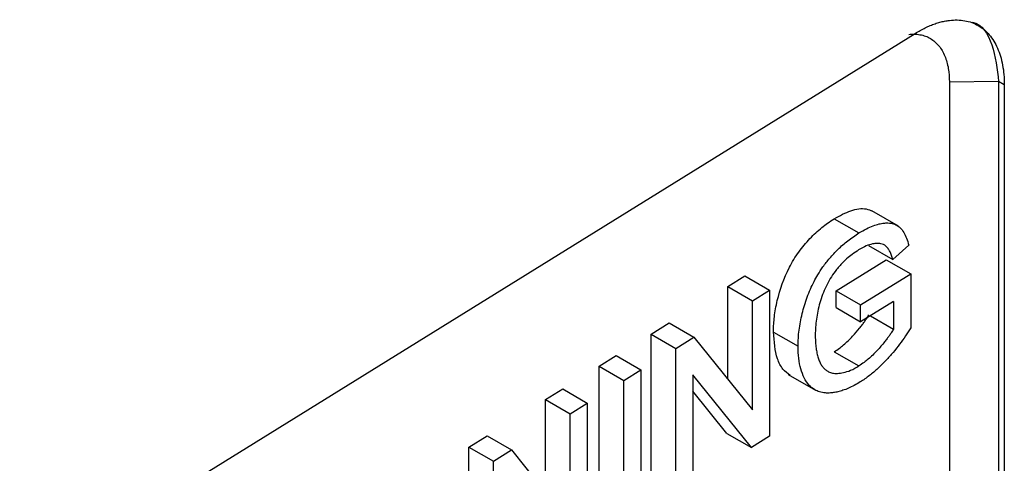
# Model space of a CAD drawing. Header units: millimetres. Extents: x -155 to 1130, y -373 to 1265.
# Tile 187 of 198: x 1060 to 1083, y 953 to 963. Entities that reach past the tile are written whole.
import ezdxf

# ---------------------------------------------------------------- set-up
doc = ezdxf.new("R2010")
doc.units = ezdxf.units.MM

msp = doc.modelspace()

# ---------------------------------------------------------------- linework, layer by layer
at = {"color": 7, "linetype": 'Continuous', "lineweight": 25}
for p, q in [((1044.203, 940.176), (1081.03, 962.975)), ((1082.945, 961.867), (1081.814, 961.856)), ((1081.814, 961.856), (1081.814, 945.525)), ((1083.076, 961.791), (1082.945, 961.867)), ((1082.945, 961.867), (1082.945, 945.537)), ((1083.076, 961.791), (1083.076, 945.461)), ((1080.647, 958.545), (1080.033, 958.9)), ((1079.17, 958.718), (1079.736, 958.391)), ((1079.952, 958.105), (1080.518, 957.778)), ((1080.879, 958.111), (1080.518, 957.778)), ((1079.209, 957.065), (1080.359, 957.777)), ((1080.359, 957.777), (1080.925, 957.45)), ((1079.775, 956.738), (1080.925, 957.45)), ((1080.925, 957.45), (1080.925, 956.209)), ((1076.72, 957.158), (1077.115, 957.403)), ((1077.115, 957.403), (1077.681, 957.076)), ((1076.72, 955.032), (1076.72, 957.158)), ((1076.72, 957.158), (1077.286, 956.832)), ((1077.286, 956.832), (1077.681, 957.076)), ((1077.681, 957.076), (1077.681, 953.721)), ((1079.209, 956.678), (1079.209, 957.065)), ((1079.209, 957.065), (1079.775, 956.738)), ((1077.286, 954.328), (1077.286, 956.832)), ((1080.53, 956.818), (1079.775, 956.351)), ((1080.53, 956.818), (1080.53, 956.182)), ((1079.209, 956.678), (1079.775, 956.351)), ((1079.775, 956.351), (1079.775, 956.738)), ((1074.958, 956.068), (1075.376, 956.326)), ((1075.376, 956.326), (1075.942, 956)), ((1079.998, 956.489), (1080.53, 956.182)), ((1074.958, 952.712), (1074.958, 956.068)), ((1074.958, 956.068), (1075.524, 955.741)), ((1077.771, 956.115), (1078.337, 955.789)), ((1075.524, 955.741), (1075.942, 956)), ((1075.942, 956), (1077.286, 954.328)), ((1075.524, 952.386), (1075.524, 955.741)), ((1079.167, 955.662), (1079.733, 955.336)), ((1073.763, 955.328), (1074.158, 955.573)), ((1074.158, 955.573), (1074.724, 955.246)), ((1073.763, 951.972), (1073.763, 955.328)), ((1073.763, 955.328), (1074.329, 955.001)), ((1074.329, 955.001), (1074.724, 955.246)), ((1074.724, 955.246), (1074.724, 951.89)), ((1074.329, 951.646), (1074.329, 955.001)), ((1077.263, 953.462), (1075.919, 955.134)), ((1075.919, 955.134), (1075.919, 952.63)), ((1078.111, 955.142), (1078.736, 954.781)), ((1072.532, 954.566), (1072.927, 954.811)), ((1072.927, 954.811), (1073.493, 954.484)), ((1076.697, 953.789), (1075.919, 954.757)), ((1072.532, 952.439), (1072.532, 954.566)), ((1072.532, 954.566), (1073.098, 954.239)), ((1073.098, 954.239), (1073.493, 954.484)), ((1073.493, 954.484), (1073.493, 951.128)), ((1073.098, 951.735), (1073.098, 954.239)), ((1070.77, 953.475), (1071.188, 953.734)), ((1071.188, 953.734), (1071.754, 953.407)), ((1076.697, 953.789), (1077.263, 953.462)), ((1077.681, 953.721), (1077.263, 953.462)), ((1070.77, 950.12), (1070.77, 953.475)), ((1070.77, 953.475), (1071.336, 953.148)), ((1071.336, 953.148), (1071.754, 953.407)), ((1071.754, 953.407), (1073.098, 951.735)), ((1071.336, 949.793), (1071.336, 953.148))]:
    msp.add_line(p, q, dxfattribs=at)
for points, knots in [([(1081.03, 962.975), (1081.069, 962.998), (1081.146, 963.044), (1081.26, 963.103), (1081.374, 963.154), (1081.486, 963.197), (1081.596, 963.231), (1081.706, 963.257), (1081.903, 963.288), (1082.175, 963.284), (1082.486, 963.169), (1082.742, 962.956), (1082.9, 962.699), (1082.991, 962.453), (1083.04, 962.25), (1083.071, 962.03), (1083.075, 961.871), (1083.076, 961.791)], [0, 0, 0, 0, 0.0360134, 0.0717479, 0.107316, 0.1428317, 0.1784095, 0.2141633, 0.2502053, 0.3749544, 0.4998216, 0.6245153, 0.7493262, 0.8115972, 0.8742244, 0.9372007, 1, 1, 1, 1]), ([(1082.339, 963.232), (1082.34, 963.232), (1082.563, 963.191), (1082.839, 962.743), (1082.91, 962.159), (1082.945, 961.867)], [0, 0, 0, 0, 0.000628, 0.500351, 1, 1, 1, 1]), ([(1080.882, 962.949), (1080.924, 962.954), (1081.012, 962.959), (1081.14, 962.948), (1081.266, 962.914), (1081.419, 962.841), (1081.58, 962.701), (1081.718, 962.464), (1081.797, 962.179), (1081.814, 961.965), (1081.814, 961.856)], [0.25, 0.25, 0.25, 0.25, 0.3072751, 0.372579, 0.4385347, 0.5047949, 0.6350861, 0.7625095, 0.8847378, 1, 1, 1, 1]), ([(1079.17, 958.718), (1079.297, 958.787), (1079.552, 958.926), (1079.857, 958.973), (1079.999, 958.911), (1080.045, 958.891)], [0, 0, 0, 0, 0.402085, 0.806524, 1, 1, 1, 1]), ([(1077.771, 956.115), (1077.772, 956.177), (1077.775, 956.292), (1077.791, 956.471), (1077.819, 956.65), (1077.896, 957.024), (1078.033, 957.42), (1078.237, 957.783), (1078.39, 958.012), (1078.563, 958.218), (1078.744, 958.397), (1078.88, 958.515), (1079.023, 958.622), (1079.118, 958.684), (1079.17, 958.718)], [0, 0, 0, 0, 0.067344, 0.124972, 0.187059, 0.249525, 0.499086, 0.56035, 0.623666, 0.748893, 0.810721, 0.874216, 0.931489, 1, 1, 1, 1]), ([(1079.736, 958.391), (1079.794, 958.425), (1079.904, 958.49), (1080.059, 958.557), (1080.192, 958.598), (1080.305, 958.619), (1080.397, 958.623), (1080.49, 958.615), (1080.59, 958.586), (1080.689, 958.513), (1080.77, 958.407), (1080.835, 958.271), (1080.864, 958.165), (1080.879, 958.111)], [0, 0, 0, 0, 0.113039, 0.214291, 0.303813, 0.381495, 0.447307, 0.501367, 0.593687, 0.689438, 0.789263, 0.892782, 1, 1, 1, 1]), ([(1078.337, 955.789), (1078.338, 955.849), (1078.34, 955.97), (1078.359, 956.157), (1078.389, 956.347), (1078.43, 956.537), (1078.481, 956.726), (1078.544, 956.914), (1078.618, 957.098), (1078.7, 957.271), (1078.795, 957.444), (1078.915, 957.625), (1079.069, 957.823), (1079.26, 958.027), (1079.486, 958.227), (1079.65, 958.334), (1079.736, 958.391)], [0, 0, 0, 0, 0.065976, 0.130934, 0.194959, 0.258058, 0.320121, 0.381089, 0.44106, 0.500211, 0.553379, 0.618988, 0.696175, 0.785262, 0.886607, 1, 1, 1, 1]), ([(1080.518, 957.778), (1080.507, 957.81), (1080.488, 957.874), (1080.452, 957.961), (1080.408, 958.031), (1080.359, 958.089), (1080.302, 958.125), (1080.235, 958.146), (1080.152, 958.153), (1080.04, 958.14), (1079.896, 958.096), (1079.787, 958.033), (1079.728, 958)], [0, 0, 0, 0, 0.0951259, 0.185394, 0.2715131, 0.3531618, 0.4293094, 0.5008325, 0.5864575, 0.6984769, 0.8362378, 1, 1, 1, 1]), ([(1079.728, 958), (1079.679, 957.968), (1079.587, 957.907), (1079.458, 957.804), (1079.35, 957.699), (1079.263, 957.601), (1079.171, 957.487), (1079.074, 957.344), (1078.978, 957.163), (1078.895, 956.975), (1078.856, 956.849), (1078.837, 956.785)], [0, 0, 0, 0, 0.131447, 0.247311, 0.347405, 0.432029, 0.501272, 0.624359, 0.748461, 0.873819, 1, 1, 1, 1]), ([(1078.837, 956.785), (1078.821, 956.722), (1078.788, 956.596), (1078.756, 956.411), (1078.736, 956.227), (1078.734, 956.11), (1078.732, 956.051)], [0, 0, 0, 0, 0.245151, 0.493538, 0.745146, 1, 1, 1, 1]), ([(1079.167, 955.662), (1079.208, 955.689), (1079.28, 955.738), (1079.387, 955.821), (1079.488, 955.914), (1079.611, 956.04), (1079.718, 956.164), (1079.807, 956.277), (1079.86, 956.348), (1079.912, 956.425), (1079.946, 956.479), (1079.964, 956.509)], [0, 0, 0, 0, 0.139158, 0.250907, 0.372486, 0.500278, 0.699629, 0.778585, 0.849851, 0.916603, 1, 1, 1, 1]), ([(1078.154, 955.12), (1078.096, 955.163), (1077.974, 955.255), (1077.814, 955.57), (1077.788, 955.898), (1077.771, 956.115)], [0, 0, 0, 0, 0.2342584, 0.4944911, 1, 1, 1, 1]), ([(1080.53, 956.182), (1080.512, 956.154), (1080.481, 956.102), (1080.432, 956.029), (1080.381, 955.961), (1080.291, 955.845), (1080.181, 955.717), (1080.054, 955.587), (1079.953, 955.495), (1079.846, 955.411), (1079.774, 955.363), (1079.733, 955.336)], [0, 0, 0, 0, 0.080002, 0.143217, 0.209724, 0.285681, 0.500118, 0.627042, 0.748711, 0.860409, 1, 1, 1, 1]), ([(1080.925, 956.209), (1080.886, 956.148), (1080.803, 956.021), (1080.669, 955.833), (1080.519, 955.643), (1080.353, 955.455), (1080.171, 955.275), (1079.974, 955.105), (1079.837, 955.015), (1079.767, 954.969)], [0, 0, 0, 0, 0.119117, 0.246153, 0.381134, 0.523979, 0.674694, 0.833401, 1, 1, 1, 1]), ([(1078.732, 956.051), (1078.733, 956.004), (1078.734, 955.91), (1078.745, 955.78), (1078.763, 955.658), (1078.788, 955.549), (1078.822, 955.452), (1078.864, 955.368), (1078.914, 955.298), (1078.971, 955.243), (1079.04, 955.199), (1079.129, 955.169), (1079.244, 955.161), (1079.384, 955.181), (1079.55, 955.232), (1079.67, 955.3), (1079.733, 955.336)], [0, 0, 0, 0, 0.07011, 0.138063, 0.203834, 0.267446, 0.32881, 0.387988, 0.445234, 0.500331, 0.555562, 0.621792, 0.699404, 0.788588, 0.888742, 1, 1, 1, 1]), ([(1079.767, 954.969), (1079.719, 954.941), (1079.628, 954.886), (1079.495, 954.823), (1079.371, 954.776), (1079.256, 954.743), (1079.151, 954.722), (1079.057, 954.714), (1078.972, 954.715), (1078.897, 954.725), (1078.832, 954.741), (1078.775, 954.762), (1078.689, 954.804), (1078.581, 954.892), (1078.473, 955.058), (1078.394, 955.265), (1078.345, 955.509), (1078.34, 955.695), (1078.337, 955.789)], [0, 0, 0, 0, 0.062197, 0.12094, 0.176332, 0.228547, 0.277445, 0.322967, 0.365111, 0.403908, 0.439403, 0.471601, 0.500481, 0.595036, 0.69224, 0.792139, 0.894736, 1, 1, 1, 1])]:
    msp.add_open_spline(points, degree=3, knots=knots, dxfattribs=at)

doc.saveas('drawing.dxf')
